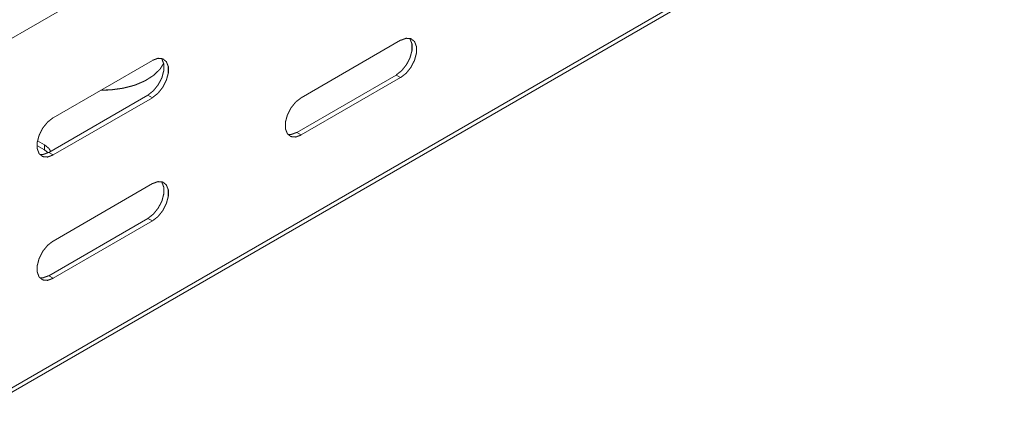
# Model space of a CAD drawing. Header units: millimetres. Extents: x 297 to 1585, y -1468 to 580.
# Tile 2 of 30: x 399 to 539, y -987 to -930. Entities that reach past the tile are written whole.
import ezdxf

# ---------------------------------------------------------------- set-up
doc = ezdxf.new("R2010")
doc.units = ezdxf.units.MM
doc.linetypes.add('K5LT32768', pattern=[0])

msp = doc.modelspace()

# ---------------------------------------------------------------- linework, layer by layer
at = {"color": 7, "linetype": 'K5LT32768', "lineweight": 15}
for p, q in [((391.05, -936.2), (580.56, -826.8)), ((391.05, -985.96), (580.56, -876.56)), ((390.68, -986.79), (580.19, -877.39)), ((439.14, -940.71), (453.28, -932.54)), ((403.78, -943.56), (417.92, -935.4)), ((452.64, -937.48), (438.5, -945.65)), ((453.28, -937.85), (439.14, -946.02)), ((453.28, -937.85), (452.64, -937.48)), ((417.29, -940.34), (403.15, -948.5)), ((417.92, -940.71), (403.78, -948.87)), ((417.92, -940.71), (417.29, -940.34)), ((439.14, -946.02), (438.5, -945.65)), ((402.54, -948.14), (401.48, -947.53)), ((402.54, -947.41), (401.56, -946.84)), ((402.54, -948.14), (402.54, -947.41)), ((403.07, -948.54), (402.54, -948.14)), ((403.78, -948.87), (403.15, -948.5)), ((403.78, -961.12), (417.92, -952.95)), ((417.29, -957.89), (403.15, -966.06)), ((417.92, -958.26), (417.29, -957.89)), ((417.92, -958.26), (403.78, -966.43)), ((403.78, -966.43), (403.15, -966.06))]:
    msp.add_line(p, q, dxfattribs=at)
at = {"color": 7, "linetype": 'K5LT32768', "const_width": 0.15}
for points in [[(454.55, -932.25), (454.63, -932.35), (454.91, -933.06), (454.91, -933.98), (454.63, -935.01), (454.12, -936.01), (453.43, -936.87), (452.64, -937.48)], [(453.28, -932.54), (454.07, -932.25), (454.76, -932.31), (455.27, -932.72), (455.54, -933.43), (455.54, -934.35), (455.27, -935.38), (454.76, -936.38), (454.07, -937.24), (453.28, -937.85)], [(419.2, -935.11), (419.28, -935.21), (419.55, -935.92), (419.55, -936.84), (419.28, -937.86), (418.76, -938.86), (418.07, -939.72), (417.29, -940.34)], [(417.92, -935.4), (418.71, -935.1), (419.4, -935.17), (419.91, -935.58), (420.19, -936.28), (420.19, -937.21), (419.91, -938.23), (419.4, -939.23), (418.71, -940.09), (417.92, -940.71)], [(410.57, -939.64), (411.99, -939.6), (413.76, -939.36), (415.42, -938.93), (416.89, -938.3), (418.11, -937.52), (419.03, -936.62), (419.53, -935.82)], [(439.14, -946.02), (438.35, -946.31), (437.66, -946.25), (437.15, -945.84), (436.87, -945.13), (436.87, -944.21), (437.15, -943.18), (437.66, -942.18), (438.35, -941.32), (439.14, -940.71)], [(403.78, -948.87), (403, -949.16), (402.3, -949.1), (401.79, -948.69), (401.52, -947.98), (401.52, -947.06), (401.79, -946.04), (402.3, -945.04), (403, -944.18), (403.78, -943.56)], [(438.5, -945.65), (437.72, -945.94), (437.23, -945.94)], [(403.42, -948.34), (403.19, -947.94), (402.54, -947.41)], [(403.15, -948.5), (402.36, -948.8), (401.87, -948.79)], [(419.2, -952.66), (419.28, -952.76), (419.55, -953.47), (419.55, -954.39), (419.28, -955.42), (418.76, -956.42), (418.07, -957.28), (417.29, -957.89)], [(417.92, -952.95), (418.71, -952.66), (419.4, -952.72), (419.91, -953.13), (420.19, -953.84), (420.19, -954.76), (419.91, -955.79), (419.4, -956.79), (418.71, -957.65), (417.92, -958.26)], [(403.78, -966.43), (403, -966.72), (402.3, -966.66), (401.79, -966.25), (401.52, -965.54), (401.52, -964.62), (401.79, -963.59), (402.3, -962.59), (403, -961.73), (403.78, -961.12)], [(403.15, -966.06), (402.36, -966.35), (401.87, -966.35)]]:
    msp.add_lwpolyline(points, dxfattribs=at)

doc.saveas('drawing.dxf')
